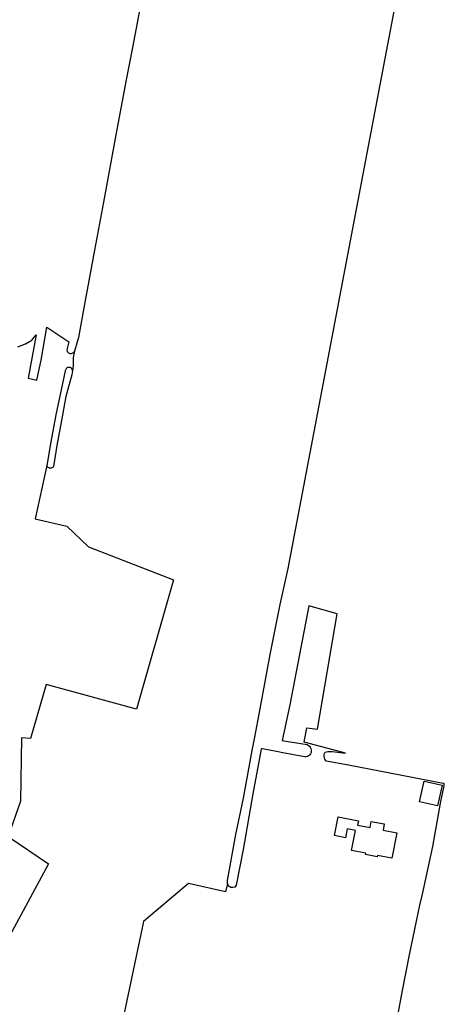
# Model space of a CAD drawing. Header units: metres. Extents: x 155581 to 157790, y 453982 to 460043.
# Tile 63 of 79: x 156825 to 156957, y 457660 to 457967. Entities that reach past the tile are written whole.
import ezdxf

# ---------------------------------------------------------------- set-up
doc = ezdxf.new("R2010")
doc.units = ezdxf.units.M
doc.header["$LTSCALE"] = 4
doc.layers.add('G_BTD', color=3, linetype='CONTINUOUS')
doc.layers.add('G_OTD', color=32, linetype='CONTINUOUS')

msp = doc.modelspace()

# ---------------------------------------------------------------- linework, layer by layer
at = {"layer": 'G_BTD', "linetype": 'Continuous', "transparency": 33554687}
for points in [[(156889.554, 457697.599), (156889.589, 457698.587), (156892.203, 457712.948), (156894.54, 457724.19), (156897.288, 457739.074), (156898.013, 457742.793), (156899.83, 457752.118), (156902.877, 457769.092), (156905.998, 457784.729), (156908.54, 457795.929), (156947.355, 458000)], [(156862.908, 457974.533), (156859.932, 457958.486), (156857.864, 457947.865), (156854.567, 457930.094), (156850.87, 457910.286), (156848.085, 457895.209), (156844.788, 457877.223), (156843.042, 457868.013), (156841.793, 457863.775)], [(156841.18, 457857.557), (156840.949, 457856.3), (156839.117, 457849.631), (156837.734, 457842.13), (156836.274, 457834.262), (156835.294, 457827.78), (156835.154, 457827.578), (156834.974, 457827.412), (156834.762, 457827.288), (156834.528, 457827.213), (156834.283, 457827.191), (156834.039, 457827.222), (156833.808, 457827.305), (156833.601, 457827.437), (156833.426, 457827.61), (156833.294, 457827.817), (156833.209, 457828.047)]]:
    msp.add_lwpolyline(points, dxfattribs=at)
at = {"layer": 'G_OTD', "linetype": 'Continuous', "transparency": 33554687}
for points in [[(156824.132, 457865.1), (156826.516, 457866.039), (156828.477, 457867.219), (156829.882, 457868.833), (156827.403, 457855.299), (156830.119, 457854.694), (156831.381, 457860.977), (156833.21, 457871.205), (156840.015, 457866.661), (156839.465, 457864.147), (156839.503, 457863.897), (156839.593, 457863.661), (156839.729, 457863.449), (156839.907, 457863.269), (156840.118, 457863.131), (156840.354, 457863.04), (156840.603, 457863), (156840.855, 457863.013), (156841.099, 457863.079), (156841.324, 457863.194), (156841.52, 457863.353), (156841.679, 457863.549), (156841.793, 457863.775)], [(156841.793, 457863.775), (156841.701, 457863.334), (156841.456, 457861.745), (156841.383, 457859.188), (156841.195, 457857.637), (156841.18, 457857.557)], [(156841.18, 457857.557), (156841.166, 457857.787), (156841.104, 457858.009), (156840.997, 457858.212), (156840.85, 457858.389), (156840.668, 457858.53), (156840.461, 457858.631), (156840.237, 457858.685), (156840.007, 457858.691), (156839.781, 457858.649), (156839.569, 457858.56), (156839.38, 457858.428), (156839.223, 457858.26), (156839.105, 457858.062), (156838.968, 457857.57), (156837.637, 457851.639), (156836.042, 457843.847), (156834.468, 457835.494), (156833.209, 457828.047)], [(156833.209, 457828.047), (156829.601, 457811.447), (156839.413, 457809.122), (156846.249, 457802.634), (156872.711, 457792.328), (156861.225, 457751.982), (156833.03, 457759.763), (156828.049, 457742.815), (156825.298, 457743.105), (156825.008, 457723.271), (156821.1, 457712.268), (156833.695, 457703.799), (156809.958, 457659.944)], [(156942.826, 457656.894), (156944.205, 457664.17), (156946.368, 457675.353), (156948.04, 457683.339), (156949.645, 457690.796), (156950.397, 457694.29), (156953.668, 457709.158), (156956.072, 457722.685), (156957.172, 457728.102), (156957.244, 457728.415), (156957.252, 457728.534), (156957.181, 457728.662), (156957.078, 457728.797), (156956.939, 457728.862), (156927.355, 457734.488), (156920.399, 457735.811), (156919.986, 457736.457), (156919.808, 457736.827), (156919.732, 457737.259), (156919.78, 457737.738), (156919.836, 457738.198), (156920.076, 457738.611), (156920.939, 457738.812), (156922.255, 457738.828), (156926.429, 457738.302), (156920.584, 457739.824), (156913.531, 457741.725), (156914.347, 457746.24), (156917.635, 457745.722), (156923.827, 457781.755), (156914.971, 457784.252), (156912.498, 457771.249), (156909.007, 457753.379), (156906.694, 457742.279), (156907.152, 457742.183), (156914.399, 457740.941), (156914.8, 457740.757), (156915.151, 457740.489), (156915.433, 457740.15), (156915.632, 457739.756), (156915.739, 457739.328), (156915.748, 457738.887), (156915.659, 457738.455), (156915.476, 457738.053), (156915.209, 457737.702), (156914.87, 457737.42), (156914.476, 457737.22), (156914.048, 457737.112), (156913.607, 457737.102), (156906.805, 457738.396), (156904.84, 457738.77), (156900.467, 457739.601), (156900.413, 457739.609), (156900.323, 457739.611), (156900.219, 457739.597), (156900.147, 457739.585), (156900.096, 457739.562), (156897.508, 457725.623), (156894.48, 457708.259), (156892.278, 457697.095), (156891.894, 457696.474), (156891.236, 457696.316), (156890.669, 457696.357), (156890.15, 457696.622), (156889.963, 457696.78), (156889.836, 457696.933), (156889.75, 457697.135), (156889.554, 457697.599)], [(156955.097, 457721.815), (156949.52, 457723.052), (156950.96, 457729.551), (156956.538, 457728.314), (156955.097, 457721.815)], [(156926.363, 457711.867), (156922.932, 457712.546), (156924.086, 457718.419), (156930.446, 457717.175), (156930.183, 457715.831), (156934.089, 457715.067), (156934.465, 457716.991), (156938.528, 457716.196), (156938.152, 457714.273), (156942.401, 457713.442), (156940.847, 457705.492), (156936.392, 457706.363), (156936.315, 457705.971), (156932.684, 457706.681), (156932.76, 457707.073), (156928.295, 457707.946), (156929.516, 457714.2), (156926.926, 457714.712), (156926.363, 457711.867)], [(156889.554, 457697.599), (156889.006, 457694.991), (156877.45, 457697.623), (156863.338, 457685.746), (156856.87, 457655.17), (156849.144, 457639.889), (156846.287, 457634.238), (156845.935, 457633.08)]]:
    msp.add_lwpolyline(points, dxfattribs=at)

doc.saveas('drawing.dxf')
